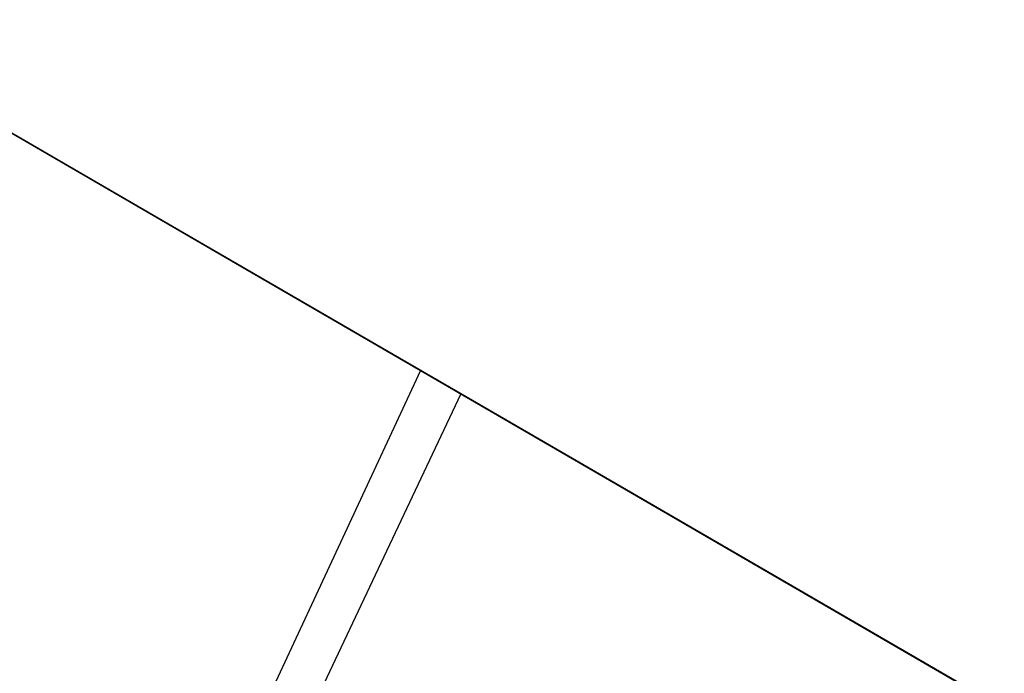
# Model space of a CAD drawing. Header units: millimetres. Extents: x -267 to 897, y -4167 to -3150.
# Tile 170 of 177: x 236 to 263, y -3418 to -3401. Entities that reach past the tile are written whole.
import ezdxf

# ---------------------------------------------------------------- set-up
doc = ezdxf.new("R2010")
doc.units = ezdxf.units.MM
doc.layers.add('1', color=7, linetype='Continuous')

msp = doc.modelspace()

# ---------------------------------------------------------------- linework, layer by layer
at = {"layer": '1', "color": 29, "true_color": 0x4d342b}
for p, q in [((230.75, -3400.64, 79.695), (241.178, -3406.696, 80.91)), ((241.178, -3406.696, 80.91), (230.75, -3400.64, 79.695)), ((241.768, -3407.039, 74.862), (231.21, -3400.907, 73.629)), ((231.21, -3400.907, 73.629), (241.768, -3407.039, 74.862)), ((241.178, -3406.696, 80.91), (251.564, -3412.729, 82.531)), ((251.564, -3412.729, 82.531), (241.178, -3406.696, 80.91)), ((252.284, -3413.147, 76.504), (241.768, -3407.039, 74.862)), ((241.768, -3407.039, 74.862), (252.284, -3413.147, 76.504)), ((247.026, -3410.093, 75.631), (197.405, -3516.819, 79.233)), ((248.113, -3410.724, 81.947), (197.816, -3517.061, 85.267)), ((251.564, -3412.729, 82.531), (261.896, -3418.733, 84.555)), ((261.896, -3418.733, 84.555), (251.564, -3412.729, 82.531)), ((262.745, -3419.226, 78.554), (252.284, -3413.147, 76.504)), ((252.284, -3413.147, 76.504), (262.745, -3419.226, 78.554))]:
    msp.add_line(p, q, dxfattribs=at)

doc.saveas('drawing.dxf')
